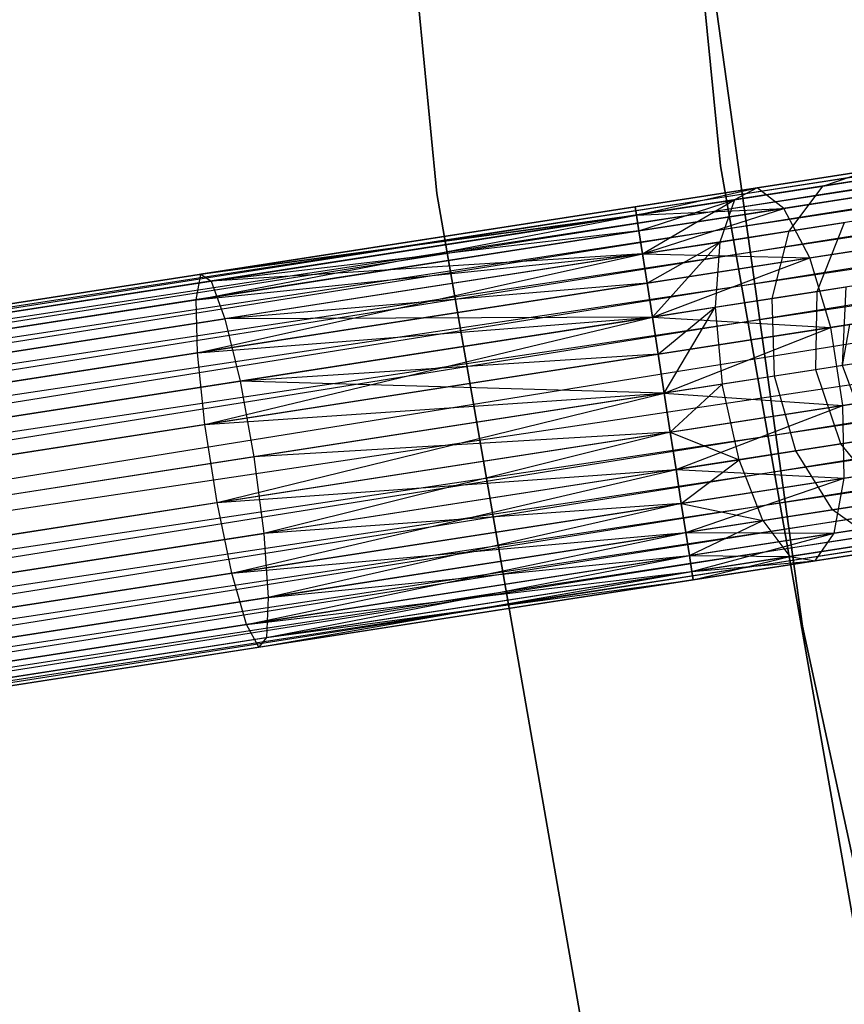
# Model space of a CAD drawing. Extents: x -102 to 102, y -101 to 102.
# Tile 60 of 256: x -65.11 to -60.76, y -12.82 to -7.63. Entities that reach past the tile are written whole.
import ezdxf

# ---------------------------------------------------------------- set-up
doc = ezdxf.new("R2010")
doc.units = 0
doc.header["$LTSCALE"] = 25.4
doc.layers.get('0').update_dxf_attribs({"linetype": 'CONTINUOUS'})

# ---------------------------------------------------------------- blocks, each defined once
blk = doc.blocks.new('NL2500011659_STL')
at = {"color": 0}
for p, q in [((-61.4132, -8.4037, -308.5), (-61.8724, -3.7339, -308.5)), ((-61.8724, -3.7339, -318), (-61.4132, -8.4037, -318)), ((-61.8724, -3.7339, -318), (-61.4132, -8.4037, -318)), ((-61.4132, -8.4037, -308.5), (-61.8724, -3.7339, -308.5)), ((-63.3697, -3.824, -308.5), (-62.9071, -8.5501, -308.5)), ((-62.9071, -8.5501, -318), (-63.3697, -3.824, -318)), ((-63.3697, -3.824, -308.5), (-62.9071, -8.5501, -308.5)), ((-62.9071, -8.5501, -318), (-63.3697, -3.824, -318)), ((-79.8282, -11.4093, -7.3955), (-42.8896, -5.6754, -7.6045)), ((-42.8896, -5.6754, -7.3955), (-79.8282, -11.4093, -7.3955)), ((-79.8282, -11.4093, -7.3955), (-42.8896, -5.6754, -7.6045)), ((-42.8896, -5.6754, -7.3955), (-79.8282, -11.4093, -7.3955)), ((-42.8896, -5.6754, -7.6045), (-79.8215, -11.4523, -7.809)), ((-42.8896, -5.6754, -7.6045), (-79.8215, -11.4523, -7.809)), ((-42.8829, -5.7184, -7.191), (-79.8282, -11.4093, -7.3955)), ((-42.8829, -5.7184, -7.191), (-79.8282, -11.4093, -7.3955)), ((-42.8829, -5.7184, -7.809), (-79.8215, -11.4523, -7.809)), ((-42.8829, -5.7184, -7.809), (-79.8215, -11.4523, -7.809)), ((-79.8085, -11.5363, -7), (-42.8829, -5.7184, -7.191)), ((-79.8085, -11.5363, -7), (-42.8829, -5.7184, -7.191)), ((-79.8215, -11.4523, -7.809), (-42.8699, -5.8024, -8)), ((-79.8215, -11.4523, -7.809), (-42.8699, -5.8024, -8)), ((-42.8699, -5.8024, -7), (-79.8085, -11.5363, -7)), ((-42.8699, -5.8024, -7), (-79.8085, -11.5363, -7)), ((-42.8699, -5.8024, -8), (-79.7896, -11.6577, -8.1691)), ((-42.8699, -5.8024, -8), (-79.7896, -11.6577, -8.1691)), ((-42.8511, -5.9238, -6.8309), (-79.8085, -11.5363, -7)), ((-42.8511, -5.9238, -6.8309), (-79.8085, -11.5363, -7)), ((-42.8511, -5.9238, -8.1691), (-79.7896, -11.6577, -8.1691)), ((-42.8511, -5.9238, -8.1691), (-79.7896, -11.6577, -8.1691)), ((-79.7658, -11.8113, -6.691), (-42.8511, -5.9238, -6.8309)), ((-79.7658, -11.8113, -6.691), (-42.8511, -5.9238, -6.8309)), ((-79.7896, -11.6577, -8.1691), (-42.8272, -6.0773, -8.309)), ((-79.7896, -11.6577, -8.1691), (-42.8272, -6.0773, -8.309)), ((-42.8272, -6.0773, -6.691), (-79.7658, -11.8113, -6.691)), ((-42.8272, -6.0773, -6.691), (-79.7658, -11.8113, -6.691)), ((-42.8272, -6.0773, -8.309), (-79.738, -11.9902, -8.4135)), ((-42.8272, -6.0773, -8.309), (-79.738, -11.9902, -8.4135)), ((-42.7995, -6.2562, -6.5865), (-79.7658, -11.8113, -6.691)), ((-42.7995, -6.2562, -6.5865), (-79.7658, -11.8113, -6.691)), ((-42.7995, -6.2562, -8.4135), (-79.738, -11.9902, -8.4135)), ((-42.7995, -6.2562, -8.4135), (-79.738, -11.9902, -8.4135)), ((-79.7075, -12.1866, -6.5218), (-42.7995, -6.2562, -6.5865)), ((-79.7075, -12.1866, -6.5218), (-42.7995, -6.2562, -6.5865)), ((-61.6198, -6.243, -316), (-60.9814, -10.8316, -316)), ((-60.9814, -10.8316, -315), (-61.6198, -6.243, -315)), ((-61.6198, -6.243, -316), (-60.9814, -10.8316, -316)), ((-60.9814, -10.8316, -315), (-61.6198, -6.243, -315)), ((-79.738, -11.9902, -8.4135), (-42.769, -6.4527, -8.4782)), ((-79.738, -11.9902, -8.4135), (-42.769, -6.4527, -8.4782)), ((-42.769, -6.4527, -6.5218), (-79.7075, -12.1866, -6.5218)), ((-42.769, -6.4527, -6.5218), (-79.7075, -12.1866, -6.5218)), ((-42.769, -6.4527, -8.4782), (-79.6757, -12.3921, -8.5)), ((-42.769, -6.4527, -8.4782), (-79.6757, -12.3921, -8.5)), ((-42.7371, -6.6582, -6.5), (-79.6757, -12.3921, -6.5)), ((-42.7371, -6.6582, -6.5), (-79.6757, -12.3921, -6.5)), ((-42.7371, -6.6582, -8.5), (-79.6757, -12.3921, -8.5)), ((-42.7371, -6.6582, -8.5), (-79.6757, -12.3921, -8.5)), ((-42.7052, -6.8636, -8.4782), (-79.6757, -12.3921, -8.5)), ((-42.7052, -6.8636, -8.4782), (-79.6757, -12.3921, -8.5)), ((-42.7052, -6.8636, -6.5218), (-79.6438, -12.5975, -6.5218)), ((-42.7052, -6.8636, -6.5218), (-79.6438, -12.5975, -6.5218)), ((-42.7052, -6.8636, -8.4782), (-79.6133, -12.794, -8.4135)), ((-42.7052, -6.8636, -8.4782), (-79.6133, -12.794, -8.4135)), ((-42.6747, -7.0601, -6.5865), (-79.6438, -12.5975, -6.5218)), ((-42.6747, -7.0601, -6.5865), (-79.6438, -12.5975, -6.5218)), ((-42.6747, -7.0601, -8.4135), (-79.6133, -12.794, -8.4135)), ((-42.6747, -7.0601, -8.4135), (-79.6133, -12.794, -8.4135)), ((-79.5855, -12.9729, -6.691), (-42.6747, -7.0601, -6.5865)), ((-79.5855, -12.9729, -6.691), (-42.6747, -7.0601, -6.5865)), ((-79.6133, -12.794, -8.4135), (-42.6469, -7.239, -8.309)), ((-79.6133, -12.794, -8.4135), (-42.6469, -7.239, -8.309)), ((-42.6469, -7.239, -6.691), (-79.5855, -12.9729, -6.691)), ((-42.6469, -7.239, -6.691), (-79.5855, -12.9729, -6.691)), ((-42.6469, -7.239, -8.309), (-79.5617, -13.1264, -8.1691)), ((-42.6469, -7.239, -8.309), (-79.5617, -13.1264, -8.1691)), ((-42.6231, -7.3925, -6.8309), (-79.5855, -12.9729, -6.691)), ((-42.6231, -7.3925, -6.8309), (-79.5855, -12.9729, -6.691)), ((-42.6231, -7.3925, -8.1691), (-79.5617, -13.1264, -8.1691)), ((-42.6231, -7.3925, -8.1691), (-79.5617, -13.1264, -8.1691)), ((-79.5428, -13.2479, -7), (-42.6231, -7.3925, -6.8309)), ((-79.5428, -13.2479, -7), (-42.6231, -7.3925, -6.8309)), ((-79.5617, -13.1264, -8.1691), (-42.6042, -7.5139, -8)), ((-79.5617, -13.1264, -8.1691), (-42.6042, -7.5139, -8)), ((-42.6042, -7.5139, -7), (-79.5428, -13.2479, -7)), ((-42.6042, -7.5139, -7), (-79.5428, -13.2479, -7)), ((-42.6042, -7.5139, -8), (-79.5298, -13.3319, -7.809)), ((-42.6042, -7.5139, -8), (-79.5298, -13.3319, -7.809)), ((-42.5912, -7.598, -7.191), (-79.5428, -13.2479, -7)), ((-42.5912, -7.598, -7.191), (-79.5428, -13.2479, -7)), ((-42.5912, -7.598, -7.809), (-79.5298, -13.3319, -7.809)), ((-42.5912, -7.598, -7.809), (-79.5298, -13.3319, -7.809)), ((-79.5231, -13.3748, -7.3955), (-42.5912, -7.598, -7.191)), ((-79.5231, -13.3748, -7.3955), (-42.5912, -7.598, -7.191)), ((-79.5298, -13.3319, -7.809), (-42.5845, -7.6409, -7.6045)), ((-79.5298, -13.3319, -7.809), (-42.5845, -7.6409, -7.6045)), ((-42.5845, -7.6409, -7.3955), (-79.5231, -13.3748, -7.3955)), ((-42.5845, -7.6409, -7.6045), (-79.5231, -13.3748, -7.3955)), ((-42.5845, -7.6409, -7.6045), (-79.5231, -13.3748, -7.3955)), ((-42.5845, -7.6409, -7.3955), (-79.5231, -13.3748, -7.3955)), ((-60.6022, -13.0254, -308.5), (-61.4132, -8.4037, -308.5)), ((-61.4132, -8.4037, -318), (-60.6022, -13.0254, -318)), ((-61.4132, -8.4037, -318), (-60.6022, -13.0254, -318)), ((-61.4132, -8.4037, -318), (-61.4132, -8.4037, -308.5)), ((-60.6022, -13.0254, -308.5), (-61.4132, -8.4037, -308.5)), ((-61.4132, -8.4037, -318), (-61.4132, -8.4037, -308.5)), ((-61.2198, -8.5208, -307.4985), (-60.64, -8.4308, -307.7974)), ((-61.2198, -8.5208, -307.4985), (-60.64, -8.4308, -307.7974)), ((-60.8736, -8.511, -308.132), (-60.64, -8.4308, -307.7974)), ((-60.8736, -8.511, -308.132), (-60.64, -8.4308, -307.7974)), ((-60.8736, -8.511, -308.132), (-60.5039, -8.4536, -308.5061)), ((-60.8736, -8.511, -308.132), (-60.5039, -8.4536, -308.5061)), ((-61.3394, -8.5833, -307.8918), (-60.8736, -8.511, -308.132)), ((-61.3394, -8.5833, -307.8918), (-60.8736, -8.511, -308.132)), ((-61.0508, -8.7489, -308.4233), (-60.8736, -8.511, -308.132)), ((-61.0508, -8.7489, -308.4233), (-60.8736, -8.511, -308.132)), ((-62.9071, -8.5501, -308.5), (-62.0927, -13.2285, -308.5)), ((-62.0927, -13.2285, -318), (-62.9071, -8.5501, -318)), ((-62.9071, -8.5501, -308.5), (-62.0927, -13.2285, -308.5)), ((-62.9071, -8.5501, -308.5), (-62.9071, -8.5501, -318)), ((-62.0927, -13.2285, -318), (-62.9071, -8.5501, -318)), ((-62.9071, -8.5501, -308.5), (-62.9071, -8.5501, -318)), ((-61.8624, -8.6205, -307.3955), (-61.2198, -8.5208, -307.4985)), ((-61.8624, -8.6205, -307.6045), (-61.2198, -8.5208, -307.4985)), ((-61.8624, -8.6205, -307.6045), (-61.2198, -8.5208, -307.4985)), ((-61.8624, -8.6205, -307.3955), (-61.2198, -8.5208, -307.4985)), ((-61.8557, -8.6635, -307.809), (-61.2198, -8.5208, -307.4985)), ((-61.8557, -8.6635, -307.809), (-61.2198, -8.5208, -307.4985)), ((-61.8557, -8.6635, -307.191), (-61.2198, -8.5208, -307.4985)), ((-61.8557, -8.6635, -307.191), (-61.2198, -8.5208, -307.4985)), ((-61.2198, -8.5208, -307.4985), (-61.3394, -8.5833, -307.8918)), ((-61.2198, -8.5208, -307.4985), (-61.3394, -8.5833, -307.8918)), ((-61.0793, -8.629, -307.1223), (-61.2198, -8.5208, -307.4985)), ((-61.0793, -8.629, -307.1223), (-61.2198, -8.5208, -307.4985)), ((-61.0793, -8.629, -307.1223), (-60.3906, -8.5221, -307.4774)), ((-61.0793, -8.629, -307.1223), (-60.3906, -8.5221, -307.4774)), ((-61.8557, -8.6635, -307.809), (-61.3394, -8.5833, -307.8918)), ((-61.8557, -8.6635, -307.809), (-61.3394, -8.5833, -307.8918)), ((-61.8427, -8.7475, -308), (-61.3394, -8.5833, -307.8918)), ((-61.8427, -8.7475, -308), (-61.3394, -8.5833, -307.8918)), ((-61.8238, -8.8689, -308.1691), (-61.3394, -8.5833, -307.8918)), ((-61.8238, -8.8689, -308.1691), (-61.3394, -8.5833, -307.8918)), ((-61.3394, -8.5833, -307.8918), (-61.4174, -8.8058, -308.2343)), ((-61.3394, -8.5833, -307.8918), (-61.4174, -8.8058, -308.2343)), ((-64.1764, -9.1098, -307.8635), (-61.8557, -8.6635, -307.809)), ((-64.1764, -9.1098, -307.8635), (-61.8557, -8.6635, -307.809)), ((-64.1511, -8.9758, -307.4707), (-61.8624, -8.6205, -307.6045)), ((-61.8624, -8.6205, -307.3955), (-64.1511, -8.9758, -307.4707)), ((-61.8624, -8.6205, -307.3955), (-64.1511, -8.9758, -307.4707)), ((-64.1511, -8.9758, -307.4707), (-61.8624, -8.6205, -307.6045)), ((-64.1511, -8.9758, -307.4707), (-61.8557, -8.6635, -307.809)), ((-64.1511, -8.9758, -307.4707), (-61.8557, -8.6635, -307.809)), ((-61.8557, -8.6635, -307.191), (-64.1511, -8.9758, -307.4707)), ((-61.8557, -8.6635, -307.191), (-64.1511, -8.9758, -307.4707)), ((-64.0974, -9.0114, -307.0599), (-61.8557, -8.6635, -307.191)), ((-64.0974, -9.0114, -307.0599), (-61.8557, -8.6635, -307.191)), ((-61.8624, -8.6205, -307.6045), (-61.8557, -8.6635, -307.809)), ((-61.8557, -8.6635, -307.191), (-61.8624, -8.6205, -307.3955)), ((-61.8624, -8.6205, -307.6045), (-61.8557, -8.6635, -307.809)), ((-61.8557, -8.6635, -307.191), (-61.8624, -8.6205, -307.3955)), ((-61.8557, -8.6635, -307.191), (-61.0793, -8.629, -307.1223)), ((-61.8557, -8.6635, -307.191), (-61.0793, -8.629, -307.1223)), ((-61.8557, -8.6635, -307.809), (-61.8427, -8.7475, -308)), ((-61.8427, -8.7475, -307), (-61.8557, -8.6635, -307.191)), ((-61.8557, -8.6635, -307.809), (-61.8427, -8.7475, -308)), ((-61.8427, -8.7475, -307), (-61.8557, -8.6635, -307.191)), ((-61.8427, -8.7475, -307), (-61.0793, -8.629, -307.1223)), ((-61.8427, -8.7475, -307), (-61.0793, -8.629, -307.1223)), ((-61.8238, -8.8689, -306.8309), (-61.0793, -8.629, -307.1223)), ((-61.8238, -8.8689, -306.8309), (-61.0793, -8.629, -307.1223)), ((-60.9422, -8.8893, -306.8285), (-61.0793, -8.629, -307.1223)), ((-60.9422, -8.8893, -306.8285), (-61.0793, -8.629, -307.1223)), ((-61.0508, -8.7489, -308.4233), (-60.7599, -8.7038, -308.7177)), ((-61.0508, -8.7489, -308.4233), (-60.7599, -8.7038, -308.7177)), ((-60.9037, -9.0665, -308.8614), (-60.7599, -8.7038, -308.7177)), ((-60.9037, -9.0665, -308.8614), (-60.7599, -8.7038, -308.7177)), ((-64.1764, -9.1098, -307.8635), (-61.8427, -8.7475, -308)), ((-64.1764, -9.1098, -307.8635), (-61.8427, -8.7475, -308)), ((-61.8427, -8.7475, -307), (-64.0974, -9.0114, -307.0599)), ((-61.8427, -8.7475, -307), (-64.0974, -9.0114, -307.0599)), ((-61.8427, -8.7475, -308), (-61.8238, -8.8689, -308.1691)), ((-61.8238, -8.8689, -306.8309), (-61.8427, -8.7475, -307)), ((-61.8427, -8.7475, -308), (-61.8238, -8.8689, -308.1691)), ((-61.8238, -8.8689, -306.8309), (-61.8427, -8.7475, -307)), ((-61.4174, -8.8058, -308.2343), (-61.0508, -8.7489, -308.4233)), ((-61.4174, -8.8058, -308.2343), (-61.0508, -8.7489, -308.4233)), ((-61.1412, -9.1034, -308.621), (-61.0508, -8.7489, -308.4233)), ((-61.1412, -9.1034, -308.621), (-61.0508, -8.7489, -308.4233)), ((-60.9422, -8.8893, -306.8285), (-60.1684, -8.7692, -307.2274)), ((-60.9422, -8.8893, -306.8285), (-60.1684, -8.7692, -307.2274)), ((-61.8238, -8.8689, -308.1691), (-61.4174, -8.8058, -308.2343)), ((-61.8238, -8.8689, -308.1691), (-61.4174, -8.8058, -308.2343)), ((-61.8, -9.0224, -308.309), (-61.4174, -8.8058, -308.2343)), ((-61.8, -9.0224, -308.309), (-61.4174, -8.8058, -308.2343)), ((-61.7722, -9.2014, -308.4135), (-61.4174, -8.8058, -308.2343)), ((-61.7722, -9.2014, -308.4135), (-61.4174, -8.8058, -308.2343)), ((-61.4174, -8.8058, -308.2343), (-61.4405, -9.1499, -308.4667)), ((-61.4174, -8.8058, -308.2343), (-61.4405, -9.1499, -308.4667)), ((-64.1764, -9.1098, -307.8635), (-61.8238, -8.8689, -308.1691)), ((-64.1764, -9.1098, -307.8635), (-61.8238, -8.8689, -308.1691)), ((-64.1689, -9.3902, -308.1705), (-61.8238, -8.8689, -308.1691)), ((-64.1689, -9.3902, -308.1705), (-61.8238, -8.8689, -308.1691)), ((-61.8238, -8.8689, -306.8309), (-64.0974, -9.0114, -307.0599)), ((-61.8238, -8.8689, -306.8309), (-64.0974, -9.0114, -307.0599)), ((-61.8238, -8.8689, -306.8309), (-64.0245, -9.2105, -306.7021)), ((-61.8238, -8.8689, -306.8309), (-64.0245, -9.2105, -306.7021)), ((-61.8238, -8.8689, -308.1691), (-61.8, -9.0224, -308.309)), ((-61.8, -9.0224, -306.691), (-61.8238, -8.8689, -306.8309)), ((-61.8238, -8.8689, -308.1691), (-61.8, -9.0224, -308.309)), ((-61.8238, -8.8689, -306.8309), (-60.9422, -8.8893, -306.8285)), ((-61.8, -9.0224, -306.691), (-61.8238, -8.8689, -306.8309)), ((-61.8238, -8.8689, -306.8309), (-60.9422, -8.8893, -306.8285)), ((-61.8, -9.0224, -306.691), (-60.9422, -8.8893, -306.8285)), ((-61.8, -9.0224, -306.691), (-60.9422, -8.8893, -306.8285)), ((-61.7722, -9.2014, -306.5865), (-60.9422, -8.8893, -306.8285)), ((-61.7722, -9.2014, -306.5865), (-60.9422, -8.8893, -306.8285)), ((-60.8323, -9.2567, -306.6676), (-60.9422, -8.8893, -306.8285)), ((-60.8323, -9.2567, -306.6676), (-60.9422, -8.8893, -306.8285)), ((-66.4093, -9.3263, -307.0709), (-64.1511, -8.9758, -307.4707)), ((-66.4093, -9.3263, -307.0709), (-64.1511, -8.9758, -307.4707)), ((-64.1764, -9.1098, -307.8635), (-64.1511, -8.9758, -307.4707)), ((-64.1764, -9.1098, -307.8635), (-64.1511, -8.9758, -307.4707)), ((-64.1511, -8.9758, -307.4707), (-64.0974, -9.0114, -307.0599)), ((-64.1511, -8.9758, -307.4707), (-64.0974, -9.0114, -307.0599)), ((-66.3091, -9.3548, -306.6683), (-64.0974, -9.0114, -307.0599)), ((-66.3091, -9.3548, -306.6683), (-64.0974, -9.0114, -307.0599)), ((-64.1689, -9.3902, -308.1705), (-61.8, -9.0224, -308.309)), ((-64.1689, -9.3902, -308.1705), (-61.8, -9.0224, -308.309)), ((-64.0974, -9.0114, -307.0599), (-64.0245, -9.2105, -306.7021)), ((-64.0974, -9.0114, -307.0599), (-64.0245, -9.2105, -306.7021)), ((-61.8, -9.0224, -306.691), (-64.0245, -9.2105, -306.7021)), ((-61.8, -9.0224, -306.691), (-64.0245, -9.2105, -306.7021)), ((-61.8, -9.0224, -308.309), (-61.7722, -9.2014, -308.4135)), ((-61.7722, -9.2014, -306.5865), (-61.8, -9.0224, -306.691)), ((-61.8, -9.0224, -308.309), (-61.7722, -9.2014, -308.4135)), ((-61.7722, -9.2014, -306.5865), (-61.8, -9.0224, -306.691)), ((-61.1412, -9.1034, -308.621), (-60.9037, -9.0665, -308.8614)), ((-61.1412, -9.1034, -308.621), (-60.9037, -9.0665, -308.8614)), ((-60.9104, -9.4792, -308.9122), (-60.9037, -9.0665, -308.8614)), ((-60.9104, -9.4792, -308.9122), (-60.9037, -9.0665, -308.8614)), ((-60.9037, -9.0665, -308.8614), (-60.7512, -9.0429, -309.1643)), ((-60.9037, -9.0665, -308.8614), (-60.7512, -9.0429, -309.1643)), ((-60.77, -9.4574, -309.191), (-60.7512, -9.0429, -309.1643)), ((-60.77, -9.4574, -309.191), (-60.7512, -9.0429, -309.1643)), ((-66.4791, -9.4672, -307.4558), (-64.1764, -9.1098, -307.8635)), ((-66.4791, -9.4672, -307.4558), (-64.1764, -9.1098, -307.8635)), ((-64.1689, -9.3902, -308.1705), (-64.1764, -9.1098, -307.8635)), ((-64.1689, -9.3902, -308.1705), (-64.1764, -9.1098, -307.8635)), ((-61.4405, -9.1499, -308.4667), (-61.1412, -9.1034, -308.621)), ((-61.4405, -9.1499, -308.4667), (-61.1412, -9.1034, -308.621)), ((-61.129, -9.5131, -308.691), (-61.1412, -9.1034, -308.621)), ((-61.129, -9.5131, -308.691), (-61.1412, -9.1034, -308.621)), ((-60.8323, -9.2567, -306.6676), (-60.0119, -9.1293, -307.0906)), ((-60.8323, -9.2567, -306.6676), (-60.0119, -9.1293, -307.0906)), ((-61.7722, -9.2014, -308.4135), (-61.4405, -9.1499, -308.4667)), ((-61.7722, -9.2014, -308.4135), (-61.4405, -9.1499, -308.4667)), ((-61.7417, -9.3978, -308.4781), (-61.4405, -9.1499, -308.4667)), ((-61.7417, -9.3978, -308.4781), (-61.4405, -9.1499, -308.4667)), ((-61.7098, -9.6033, -308.5), (-61.4405, -9.1499, -308.4667)), ((-61.7098, -9.6033, -308.5), (-61.4405, -9.1499, -308.4667)), ((-61.4405, -9.1499, -308.4667), (-61.4045, -9.5559, -308.549)), ((-61.4405, -9.1499, -308.4667), (-61.4045, -9.5559, -308.549)), ((-66.1958, -9.5476, -306.3177), (-64.0245, -9.2105, -306.7021)), ((-66.1958, -9.5476, -306.3177), (-64.0245, -9.2105, -306.7021)), ((-64.1689, -9.3902, -308.1705), (-61.7722, -9.2014, -308.4135)), ((-64.1689, -9.3902, -308.1705), (-61.7722, -9.2014, -308.4135)), ((-64.1299, -9.7685, -308.3385), (-61.7722, -9.2014, -308.4135)), ((-64.1299, -9.7685, -308.3385), (-61.7722, -9.2014, -308.4135)), ((-61.7722, -9.2014, -306.5865), (-64.0245, -9.2105, -306.7021)), ((-61.7722, -9.2014, -306.5865), (-64.0245, -9.2105, -306.7021)), ((-64.0245, -9.2105, -306.7021), (-63.945, -9.5386, -306.4594)), ((-64.0245, -9.2105, -306.7021), (-63.945, -9.5386, -306.4594)), ((-63.945, -9.5386, -306.4594), (-61.7722, -9.2014, -306.5865)), ((-63.945, -9.5386, -306.4594), (-61.7722, -9.2014, -306.5865)), ((-61.7722, -9.2014, -308.4135), (-61.7417, -9.3978, -308.4781)), ((-61.7417, -9.3978, -306.5219), (-61.7722, -9.2014, -306.5865)), ((-61.7722, -9.2014, -308.4135), (-61.7417, -9.3978, -308.4781)), ((-61.7722, -9.2014, -306.5865), (-60.8323, -9.2567, -306.6676)), ((-61.7417, -9.3978, -306.5219), (-61.7722, -9.2014, -306.5865)), ((-61.7722, -9.2014, -306.5865), (-60.8323, -9.2567, -306.6676)), ((-61.7417, -9.3978, -306.5219), (-60.8323, -9.2567, -306.6676)), ((-61.7417, -9.3978, -306.5219), (-60.8323, -9.2567, -306.6676)), ((-61.7098, -9.6033, -306.5), (-60.8323, -9.2567, -306.6676)), ((-61.7098, -9.6033, -306.5), (-60.8323, -9.2567, -306.6676)), ((-60.7685, -9.6676, -306.6676), (-60.8323, -9.2567, -306.6676)), ((-60.7685, -9.6676, -306.6676), (-60.8323, -9.2567, -306.6676)), ((-60.77, -9.4574, -309.191), (-60.732, -9.2411, -309.5)), ((-60.77, -9.4574, -309.191), (-60.732, -9.2411, -309.5)), ((-66.5063, -9.753, -307.7567), (-64.1689, -9.3902, -308.1705)), ((-66.5063, -9.753, -307.7567), (-64.1689, -9.3902, -308.1705)), ((-64.1299, -9.7685, -308.3385), (-64.1689, -9.3902, -308.1705)), ((-64.1299, -9.7685, -308.3385), (-64.1689, -9.3902, -308.1705)), ((-64.1299, -9.7685, -308.3385), (-61.7417, -9.3978, -308.4781)), ((-64.1299, -9.7685, -308.3385), (-61.7417, -9.3978, -308.4781)), ((-61.7417, -9.3978, -306.5219), (-63.945, -9.5386, -306.4594)), ((-61.7417, -9.3978, -306.5219), (-63.945, -9.5386, -306.4594)), ((-61.7417, -9.3978, -308.4781), (-61.7098, -9.6033, -308.5)), ((-61.7098, -9.6033, -306.5), (-61.7417, -9.3978, -306.5219)), ((-61.7417, -9.3978, -308.4781), (-61.7098, -9.6033, -308.5)), ((-61.7098, -9.6033, -306.5), (-61.7417, -9.3978, -306.5219)), ((-60.9104, -9.4792, -308.9122), (-61.129, -9.5131, -308.691)), ((-60.9104, -9.4792, -308.9122), (-61.129, -9.5131, -308.691)), ((-60.77, -9.4574, -309.191), (-60.9104, -9.4792, -308.9122)), ((-60.77, -9.4574, -309.191), (-60.9104, -9.4792, -308.9122)), ((-60.7789, -9.8704, -308.8614), (-60.9104, -9.4792, -308.9122)), ((-60.7789, -9.8704, -308.8614), (-60.9104, -9.4792, -308.9122)), ((-60.7217, -9.4499, -309.5), (-60.77, -9.4574, -309.191)), ((-60.7217, -9.4499, -309.5), (-60.77, -9.4574, -309.191)), ((-60.6264, -9.8467, -309.1643), (-60.77, -9.4574, -309.191)), ((-60.6264, -9.8467, -309.1643), (-60.77, -9.4574, -309.191)), ((-66.0889, -9.8714, -306.0798), (-63.945, -9.5386, -306.4594)), ((-66.0889, -9.8714, -306.0798), (-63.945, -9.5386, -306.4594)), ((-61.7098, -9.6033, -306.5), (-63.945, -9.5386, -306.4594)), ((-63.945, -9.5386, -306.4594), (-63.8728, -9.939, -306.3735)), ((-61.7098, -9.6033, -306.5), (-63.945, -9.5386, -306.4594)), ((-63.945, -9.5386, -306.4594), (-63.8728, -9.939, -306.3735)), ((-61.129, -9.5131, -308.691), (-61.4045, -9.5559, -308.549)), ((-61.129, -9.5131, -308.691), (-61.4045, -9.5559, -308.549)), ((-61.0164, -9.9072, -308.621), (-61.129, -9.5131, -308.691)), ((-61.0164, -9.9072, -308.621), (-61.129, -9.5131, -308.691)), ((-60.7685, -9.6676, -306.6676), (-59.9482, -9.5402, -307.0906)), ((-60.7685, -9.6676, -306.6676), (-59.9482, -9.5402, -307.0906)), ((-61.4045, -9.5559, -308.549), (-61.7098, -9.6033, -308.5)), ((-61.4045, -9.5559, -308.549), (-61.7098, -9.6033, -308.5)), ((-61.678, -9.8087, -308.4781), (-61.4045, -9.5559, -308.549)), ((-61.678, -9.8087, -308.4781), (-61.4045, -9.5559, -308.549)), ((-61.3157, -9.9537, -308.4667), (-61.4045, -9.5559, -308.549)), ((-61.3157, -9.9537, -308.4667), (-61.4045, -9.5559, -308.549)), ((-64.1299, -9.7685, -308.3385), (-61.7098, -9.6033, -308.5)), ((-64.1299, -9.7685, -308.3385), (-61.7098, -9.6033, -308.5)), ((-64.0661, -10.1794, -308.3385), (-61.7098, -9.6033, -308.5)), ((-64.0661, -10.1794, -308.3385), (-61.7098, -9.6033, -308.5)), ((-61.7098, -9.6033, -306.5), (-63.8728, -9.939, -306.3735)), ((-61.7098, -9.6033, -306.5), (-63.8728, -9.939, -306.3735)), ((-61.7098, -9.6033, -308.5), (-61.678, -9.8087, -308.4781)), ((-61.678, -9.8087, -306.5219), (-61.7098, -9.6033, -306.5)), ((-61.7098, -9.6033, -306.5), (-60.7685, -9.6676, -306.6676)), ((-61.678, -9.8087, -306.5219), (-61.7098, -9.6033, -306.5)), ((-61.7098, -9.6033, -306.5), (-60.7685, -9.6676, -306.6676)), ((-61.7098, -9.6033, -308.5), (-61.678, -9.8087, -308.4781)), ((-61.678, -9.8087, -306.5219), (-60.7685, -9.6676, -306.6676)), ((-61.678, -9.8087, -306.5219), (-60.7685, -9.6676, -306.6676)), ((-61.6475, -10.0052, -306.5865), (-60.7685, -9.6676, -306.6676)), ((-61.6475, -10.0052, -306.5865), (-60.7685, -9.6676, -306.6676)), ((-60.7619, -10.051, -306.8285), (-60.7685, -9.6676, -306.6676)), ((-60.7619, -10.051, -306.8285), (-60.7685, -9.6676, -306.6676)), ((-66.4863, -10.1343, -307.9213), (-64.1299, -9.7685, -308.3385)), ((-66.4863, -10.1343, -307.9213), (-64.1299, -9.7685, -308.3385)), ((-64.0661, -10.1794, -308.3385), (-64.1299, -9.7685, -308.3385)), ((-64.0661, -10.1794, -308.3385), (-64.1299, -9.7685, -308.3385)), ((-64.0661, -10.1794, -308.3385), (-61.678, -9.8087, -308.4781)), ((-64.0661, -10.1794, -308.3385), (-61.678, -9.8087, -308.4781)), ((-61.678, -9.8087, -306.5219), (-63.8728, -9.939, -306.3735)), ((-61.678, -9.8087, -306.5219), (-63.8728, -9.939, -306.3735)), ((-61.678, -9.8087, -306.5219), (-63.8203, -10.3425, -306.4594)), ((-61.678, -9.8087, -306.5219), (-63.8203, -10.3425, -306.4594)), ((-61.678, -9.8087, -308.4781), (-61.6475, -10.0052, -308.4135)), ((-61.6475, -10.0052, -306.5865), (-61.678, -9.8087, -306.5219)), ((-61.6475, -10.0052, -306.5865), (-61.678, -9.8087, -306.5219)), ((-61.678, -9.8087, -308.4781), (-61.6475, -10.0052, -308.4135)), ((-61.678, -9.8087, -308.4781), (-61.3157, -9.9537, -308.4667)), ((-61.678, -9.8087, -308.4781), (-61.3157, -9.9537, -308.4667)), ((-60.7789, -9.8704, -308.8614), (-60.6264, -9.8467, -309.1643)), ((-60.7789, -9.8704, -308.8614), (-60.6264, -9.8467, -309.1643)), ((-61.3157, -9.9537, -308.4667), (-61.0164, -9.9072, -308.621)), ((-61.3157, -9.9537, -308.4667), (-61.0164, -9.9072, -308.621)), ((-61.0164, -9.9072, -308.621), (-60.7789, -9.8704, -308.8614)), ((-61.0164, -9.9072, -308.621), (-60.7789, -9.8704, -308.8614)), ((-60.8228, -10.2176, -308.4233), (-61.0164, -9.9072, -308.621)), ((-60.8228, -10.2176, -308.4233), (-61.0164, -9.9072, -308.621)), ((-60.5319, -10.1725, -308.7177), (-60.7789, -9.8704, -308.8614)), ((-60.5319, -10.1725, -308.7177), (-60.7789, -9.8704, -308.8614)), ((-63.8728, -9.939, -306.3735), (-66.007, -10.2703, -305.9957)), ((-63.8728, -9.939, -306.3735), (-66.007, -10.2703, -305.9957)), ((-63.8728, -9.939, -306.3735), (-63.8203, -10.3425, -306.4594)), ((-63.8728, -9.939, -306.3735), (-63.8203, -10.3425, -306.4594)), ((-61.6475, -10.0052, -308.4135), (-61.3157, -9.9537, -308.4667)), ((-61.6475, -10.0052, -308.4135), (-61.3157, -9.9537, -308.4667)), ((-61.6197, -10.1841, -308.309), (-61.3157, -9.9537, -308.4667)), ((-61.6197, -10.1841, -308.309), (-61.3157, -9.9537, -308.4667)), ((-61.1895, -10.2745, -308.2343), (-61.3157, -9.9537, -308.4667)), ((-61.1895, -10.2745, -308.2343), (-61.3157, -9.9537, -308.4667)), ((-60.7619, -10.051, -306.8285), (-59.9881, -9.9308, -307.2274)), ((-60.7619, -10.051, -306.8285), (-59.9881, -9.9308, -307.2274)), ((-64.0661, -10.1794, -308.3385), (-61.6475, -10.0052, -308.4135)), ((-64.0661, -10.1794, -308.3385), (-61.6475, -10.0052, -308.4135)), ((-63.9886, -10.5518, -308.1705), (-61.6475, -10.0052, -308.4135)), ((-63.9886, -10.5518, -308.1705), (-61.6475, -10.0052, -308.4135)), ((-61.6475, -10.0052, -306.5865), (-63.8203, -10.3425, -306.4594)), ((-61.6475, -10.0052, -306.5865), (-63.8203, -10.3425, -306.4594)), ((-61.6475, -10.0052, -308.4135), (-61.6197, -10.1841, -308.309)), ((-61.6197, -10.1841, -306.691), (-61.6475, -10.0052, -306.5865)), ((-61.6475, -10.0052, -306.5865), (-60.7619, -10.051, -306.8285)), ((-61.6197, -10.1841, -306.691), (-61.6475, -10.0052, -306.5865)), ((-61.6475, -10.0052, -306.5865), (-60.7619, -10.051, -306.8285)), ((-61.6475, -10.0052, -308.4135), (-61.6197, -10.1841, -308.309)), ((-61.6197, -10.1841, -306.691), (-60.7619, -10.051, -306.8285)), ((-61.6197, -10.1841, -306.691), (-60.7619, -10.051, -306.8285)), ((-61.5959, -10.3376, -306.8309), (-60.7619, -10.051, -306.8285)), ((-61.5959, -10.3376, -306.8309), (-60.7619, -10.051, -306.8285)), ((-60.8136, -10.3406, -307.1223), (-60.7619, -10.051, -306.8285)), ((-60.8136, -10.3406, -307.1223), (-60.7619, -10.051, -306.8285)), ((-60.8228, -10.2176, -308.4233), (-60.5319, -10.1725, -308.7177)), ((-60.8228, -10.2176, -308.4233), (-60.5319, -10.1725, -308.7177)), ((-66.4225, -10.5452, -307.9213), (-64.0661, -10.1794, -308.3385)), ((-66.4225, -10.5452, -307.9213), (-64.0661, -10.1794, -308.3385)), ((-63.9886, -10.5518, -308.1705), (-64.0661, -10.1794, -308.3385)), ((-63.9886, -10.5518, -308.1705), (-64.0661, -10.1794, -308.3385)), ((-63.9886, -10.5518, -308.1705), (-61.6197, -10.1841, -308.309)), ((-63.9886, -10.5518, -308.1705), (-61.6197, -10.1841, -308.309)), ((-61.6197, -10.1841, -306.691), (-63.8203, -10.3425, -306.4594)), ((-61.6197, -10.1841, -306.691), (-63.8203, -10.3425, -306.4594)), ((-61.6197, -10.1841, -306.691), (-63.7965, -10.6792, -306.7021)), ((-61.6197, -10.1841, -306.691), (-63.7965, -10.6792, -306.7021)), ((-61.5959, -10.3376, -306.8309), (-61.6197, -10.1841, -306.691)), ((-61.6197, -10.1841, -308.309), (-61.5959, -10.3376, -308.1691)), ((-61.5959, -10.3376, -306.8309), (-61.6197, -10.1841, -306.691)), ((-61.6197, -10.1841, -308.309), (-61.5959, -10.3376, -308.1691)), ((-61.6197, -10.1841, -308.309), (-61.1895, -10.2745, -308.2343)), ((-61.6197, -10.1841, -308.309), (-61.1895, -10.2745, -308.2343)), ((-61.1895, -10.2745, -308.2343), (-60.8228, -10.2176, -308.4233)), ((-61.1895, -10.2745, -308.2343), (-60.8228, -10.2176, -308.4233)), ((-60.5818, -10.3906, -308.132), (-60.8228, -10.2176, -308.4233)), ((-60.5818, -10.3906, -308.132), (-60.8228, -10.2176, -308.4233)), ((-61.5959, -10.3376, -308.1691), (-61.1895, -10.2745, -308.2343)), ((-61.5959, -10.3376, -308.1691), (-61.1895, -10.2745, -308.2343)), ((-61.577, -10.4591, -308), (-61.1895, -10.2745, -308.2343)), ((-61.577, -10.4591, -308), (-61.1895, -10.2745, -308.2343)), ((-61.1895, -10.2745, -308.2343), (-61.0476, -10.4629, -307.8918)), ((-61.1895, -10.2745, -308.2343), (-61.0476, -10.4629, -307.8918)), ((-60.8136, -10.3406, -307.1223), (-60.1249, -10.2336, -307.4774)), ((-60.8136, -10.3406, -307.1223), (-60.1249, -10.2336, -307.4774)), ((-65.9641, -10.6753, -306.0798), (-63.8203, -10.3425, -306.4594)), ((-65.9641, -10.6753, -306.0798), (-63.8203, -10.3425, -306.4594)), ((-63.9886, -10.5518, -308.1705), (-61.5959, -10.3376, -308.1691)), ((-63.9886, -10.5518, -308.1705), (-61.5959, -10.3376, -308.1691)), ((-63.9107, -10.8213, -307.8635), (-61.5959, -10.3376, -308.1691)), ((-63.9107, -10.8213, -307.8635), (-61.5959, -10.3376, -308.1691)), ((-63.8203, -10.3425, -306.4594), (-63.7965, -10.6792, -306.7021)), ((-63.8203, -10.3425, -306.4594), (-63.7965, -10.6792, -306.7021)), ((-63.7965, -10.6792, -306.7021), (-61.5959, -10.3376, -306.8309)), ((-63.7965, -10.6792, -306.7021), (-61.5959, -10.3376, -306.8309)), ((-61.577, -10.4591, -307), (-61.5959, -10.3376, -306.8309)), ((-61.5959, -10.3376, -308.1691), (-61.577, -10.4591, -308)), ((-61.5959, -10.3376, -306.8309), (-60.8136, -10.3406, -307.1223)), ((-61.577, -10.4591, -307), (-61.5959, -10.3376, -306.8309)), ((-61.5959, -10.3376, -306.8309), (-60.8136, -10.3406, -307.1223)), ((-61.5959, -10.3376, -308.1691), (-61.577, -10.4591, -308)), ((-61.577, -10.4591, -307), (-60.8136, -10.3406, -307.1223)), ((-61.577, -10.4591, -307), (-60.8136, -10.3406, -307.1223)), ((-61.564, -10.5431, -307.191), (-60.8136, -10.3406, -307.1223)), ((-61.564, -10.5431, -307.191), (-60.8136, -10.3406, -307.1223)), ((-60.9147, -10.4863, -307.4985), (-60.8136, -10.3406, -307.1223)), ((-60.9147, -10.4863, -307.4985), (-60.8136, -10.3406, -307.1223)), ((-61.0476, -10.4629, -307.8918), (-60.5818, -10.3906, -308.132)), ((-61.0476, -10.4629, -307.8918), (-60.5818, -10.3906, -308.132)), ((-60.9147, -10.4863, -307.4985), (-60.3349, -10.3963, -307.7974)), ((-60.9147, -10.4863, -307.4985), (-60.3349, -10.3963, -307.7974)), ((-63.9107, -10.8213, -307.8635), (-61.577, -10.4591, -308)), ((-63.9107, -10.8213, -307.8635), (-61.577, -10.4591, -308)), ((-63.8056, -10.891, -307.0599), (-61.577, -10.4591, -307)), ((-63.8056, -10.891, -307.0599), (-61.577, -10.4591, -307)), ((-63.7965, -10.6792, -306.7021), (-61.577, -10.4591, -307)), ((-63.7965, -10.6792, -306.7021), (-61.577, -10.4591, -307)), ((-61.564, -10.5431, -307.191), (-61.577, -10.4591, -307)), ((-61.577, -10.4591, -308), (-61.564, -10.5431, -307.809)), ((-61.564, -10.5431, -307.191), (-61.577, -10.4591, -307)), ((-61.577, -10.4591, -308), (-61.564, -10.5431, -307.809)), ((-61.577, -10.4591, -308), (-61.0476, -10.4629, -307.8918)), ((-61.577, -10.4591, -308), (-61.0476, -10.4629, -307.8918)), ((-61.564, -10.5431, -307.809), (-61.0476, -10.4629, -307.8918)), ((-61.564, -10.5431, -307.809), (-61.0476, -10.4629, -307.8918)), ((-61.5573, -10.586, -307.6045), (-61.0476, -10.4629, -307.8918)), ((-61.5573, -10.586, -307.6045), (-61.0476, -10.4629, -307.8918)), ((-61.0476, -10.4629, -307.8918), (-60.9147, -10.4863, -307.4985)), ((-61.0476, -10.4629, -307.8918), (-60.9147, -10.4863, -307.4985)), ((-61.564, -10.5431, -307.191), (-60.9147, -10.4863, -307.4985)), ((-61.564, -10.5431, -307.191), (-60.9147, -10.4863, -307.4985)), ((-61.5573, -10.586, -307.6045), (-60.9147, -10.4863, -307.4985)), ((-61.5573, -10.586, -307.3955), (-60.9147, -10.4863, -307.4985)), ((-61.5573, -10.586, -307.3955), (-60.9147, -10.4863, -307.4985)), ((-61.5573, -10.586, -307.6045), (-60.9147, -10.4863, -307.4985)), ((-66.326, -10.9147, -307.7567), (-63.9886, -10.5518, -308.1705)), ((-66.326, -10.9147, -307.7567), (-63.9886, -10.5518, -308.1705)), ((-63.9107, -10.8213, -307.8635), (-63.9886, -10.5518, -308.1705)), ((-63.9107, -10.8213, -307.8635), (-63.9886, -10.5518, -308.1705)), ((-63.9107, -10.8213, -307.8635), (-61.564, -10.5431, -307.809)), ((-63.9107, -10.8213, -307.8635), (-61.564, -10.5431, -307.809)), ((-63.846, -10.9413, -307.4707), (-61.564, -10.5431, -307.809)), ((-63.846, -10.9413, -307.4707), (-61.564, -10.5431, -307.809)), ((-63.846, -10.9413, -307.4707), (-61.5573, -10.586, -307.3955)), ((-63.846, -10.9413, -307.4707), (-61.5573, -10.586, -307.6045)), ((-63.846, -10.9413, -307.4707), (-61.5573, -10.586, -307.3955)), ((-63.846, -10.9413, -307.4707), (-61.5573, -10.586, -307.6045)), ((-63.8056, -10.891, -307.0599), (-61.564, -10.5431, -307.191)), ((-63.8056, -10.891, -307.0599), (-61.564, -10.5431, -307.191)), ((-63.8056, -10.891, -307.0599), (-61.5573, -10.586, -307.3955)), ((-63.8056, -10.891, -307.0599), (-61.5573, -10.586, -307.3955)), ((-61.5573, -10.586, -307.3955), (-61.564, -10.5431, -307.191)), ((-61.564, -10.5431, -307.809), (-61.5573, -10.586, -307.6045)), ((-61.5573, -10.586, -307.3955), (-61.564, -10.5431, -307.191)), ((-61.564, -10.5431, -307.809), (-61.5573, -10.586, -307.6045)), ((-65.9678, -11.0163, -306.3177), (-63.7965, -10.6792, -306.7021)), ((-65.9678, -11.0163, -306.3177), (-63.7965, -10.6792, -306.7021)), ((-63.7965, -10.6792, -306.7021), (-63.8056, -10.891, -307.0599)), ((-63.7965, -10.6792, -306.7021), (-63.8056, -10.891, -307.0599)), ((-66.2134, -11.1788, -307.4558), (-63.9107, -10.8213, -307.8635)), ((-66.2134, -11.1788, -307.4558), (-63.9107, -10.8213, -307.8635)), ((-63.846, -10.9413, -307.4707), (-63.9107, -10.8213, -307.8635)), ((-63.846, -10.9413, -307.4707), (-63.9107, -10.8213, -307.8635)), ((-60.9814, -10.8316, -316), (-60.9814, -10.8316, -315)), ((-60.9814, -10.8316, -316), (-60.0018, -15.3596, -316)), ((-60.0018, -15.3596, -315), (-60.9814, -10.8316, -315)), ((-60.9814, -10.8316, -316), (-60.9814, -10.8316, -315)), ((-60.9814, -10.8316, -316), (-60.0018, -15.3596, -316)), ((-60.0018, -15.3596, -315), (-60.9814, -10.8316, -315)), ((-66.0174, -11.2344, -306.6683), (-63.8056, -10.891, -307.0599)), ((-66.0174, -11.2344, -306.6683), (-63.8056, -10.891, -307.0599)), ((-63.8056, -10.891, -307.0599), (-63.846, -10.9413, -307.4707)), ((-63.8056, -10.891, -307.0599), (-63.846, -10.9413, -307.4707)), ((-66.1042, -11.2918, -307.0709), (-63.846, -10.9413, -307.4707)), ((-66.1042, -11.2918, -307.0709), (-63.846, -10.9413, -307.4707))]:
    blk.add_line(p, q, dxfattribs=at)

msp = doc.modelspace()

# ---------------------------------------------------------------- block references
at = {"color": 0}
msp.add_blockref('NL2500011659_STL', (0, 0), dxfattribs=at)

doc.saveas('drawing.dxf')
